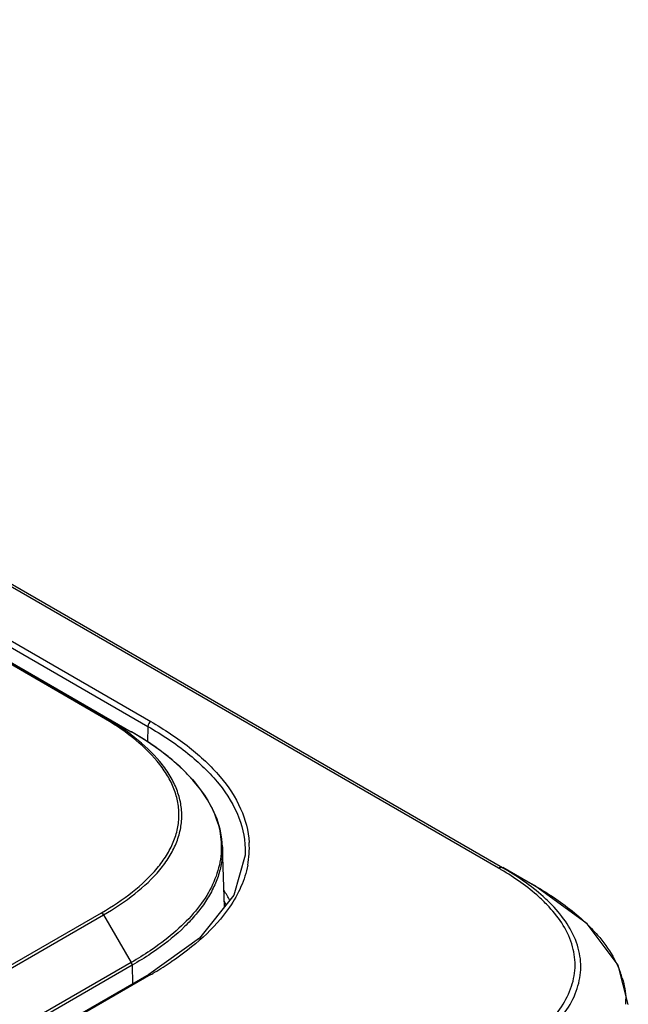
# Model space of a CAD drawing. Header units: inches. Extents: x 0 to 34, y 0 to 22.
# Tile 102 of 103: x 31.755 to 32.342, y 17.767 to 18.717. Entities that reach past the tile are written whole.
import ezdxf

# ---------------------------------------------------------------- set-up
doc = ezdxf.new("R2010")
doc.units = ezdxf.units.IN
doc.header["$LTSCALE"] = 1.87
doc.header["$MEASUREMENT"] = 0
doc.layers.get('0').update_dxf_attribs({"linetype": 'CONTINUOUS'})

msp = doc.modelspace()

# ---------------------------------------------------------------- linework, layer by layer
at = {"color": 7, "linetype": 'CONTINUOUS'}
for p, q in [((32.2168, 17.89878), (27.48854, 20.62882)), ((32.22071, 17.89919), (27.49016, 20.63053)), ((31.8339, 18.04488), (27.68591, 20.43987)), ((31.83584, 18.04509), (27.68785, 20.44008)), ((27.73075, 20.43052), (31.87874, 18.03552)), ((27.73354, 20.43523), (31.88153, 18.04023)), ((27.7148, 20.42533), (31.86279, 18.03034)), ((31.83584, 18.04509), (31.86279, 18.03034)), ((31.87874, 18.03552), (31.8783, 18.02075)), ((31.86281, 18.03032), (31.86279, 18.03034)), ((31.86279, 18.03034), (31.86291, 18.03026)), ((31.95256, 17.86119), (31.9507, 17.91937)), ((31.97264, 17.91323), (31.97258, 17.9113)), ((32.25145, 17.88205), (32.22071, 17.89919)), ((32.22098, 17.89965), (32.25145, 17.88205)), ((32.25148, 17.88204), (32.25145, 17.88205)), ((30.30276, 16.9716), (31.8339, 17.85566)), ((30.30471, 16.96957), (31.83584, 17.85363)), ((31.83584, 17.85363), (31.86279, 17.80776)), ((31.92838, 17.83109), (31.87956, 17.79622)), ((31.86279, 17.80776), (30.33165, 16.9237)), ((31.86363, 17.80506), (30.33249, 16.921)), ((31.86363, 17.80506), (31.86403, 17.78725)), ((31.87956, 17.79622), (30.34842, 16.91216)), ((31.88153, 17.79602), (30.35039, 16.91196))]:
    msp.add_line(p, q, dxfattribs=at)
for points in [[(31.9507, 17.91921), (31.95008, 17.92711), (31.94834, 17.93649), (31.9455, 17.94587), (31.94152, 17.95529), (31.93636, 17.96474), (31.92996, 17.97422), (31.92226, 17.98373), (31.91319, 17.99324), (31.9027, 18.00272), (31.89073, 18.01215), (31.87721, 18.02151), (31.86281, 18.03032)], [(31.97258, 17.91131), (31.96174, 17.87261), (31.92838, 17.83109)], [(32.34204, 17.76703), (32.33234, 17.80513), (32.30239, 17.84485), (32.25148, 17.88204)]]:
    msp.add_lwpolyline(points, dxfattribs=at)
for centre, radius, start, end in [((31.70053, 17.74907), 0.32471, 57.34603, 59.99502), ((31.71596, 17.77355), 0.29578, 56.61006, 57.30377), ((31.72727, 17.79059), 0.27533, 53.7612, 56.62385), ((31.7415, 17.81036), 0.25097, 53.12381, 53.71318), ((31.75147, 17.82354), 0.23444, 50.10725, 53.13893), ((31.76466, 17.83961), 0.21365, 49.23012, 50.05986), ((31.77377, 17.8501), 0.19976, 46.38956, 49.24183), ((31.78679, 17.86395), 0.18074, 45.00666, 46.35086), ((31.79514, 17.87229), 0.16895, 42.57886, 45.01009), ((31.88808, 17.91814), 0.08852, 349.1901, 3.44306), ((32.06356, 17.63386), 0.30605, 59.36391, 59.9529), ((31.85179, 17.81192), 0.11972, 27.66327, 32.96826), ((31.85484, 17.81187), 0.11196, 27.27313, 29.26375), ((32.17642, 17.71496), 0.18083, 44.02413, 46.5816), ((31.71378, 18.08803), 0.33676, 300.61149, 303.84103), ((31.69331, 18.12203), 0.37645, 299.99952, 300.65725), ((32.24983, 17.76699), 0.09013, 16.45675, 20.13092), ((32.26015, 17.76916), 0.07956, 358.68886, 2.16106)]:
    msp.add_arc(centre, radius, start, end, dxfattribs=at)
for points, knots in [([(31.8339, 18.04488), (31.83422, 18.04506), (31.83486, 18.04533), (31.83558, 18.04523), (31.83584, 18.04509)], [0, 0, 0, 0, 0.550344, 1, 1, 1, 1]), ([(31.8339, 17.85566), (31.84436, 17.86171), (31.86371, 17.87442), (31.8845, 17.89373), (31.89686, 17.91061), (31.90358, 17.92346), (31.90775, 17.93674), (31.90916, 17.95027), (31.90775, 17.9638), (31.90358, 17.97708), (31.89686, 17.98993), (31.8845, 18.00681), (31.86371, 18.02612), (31.84437, 18.03883), (31.8339, 18.04488)], [0, 0, 0, 0, 0.14396, 0.274875, 0.335194, 0.392295, 0.446857, 0.499997, 0.553136, 0.607698, 0.6648, 0.725118, 0.856035, 1, 1, 1, 1]), ([(31.83584, 17.85363), (31.84643, 17.85975), (31.866, 17.87261), (31.88701, 17.89216), (31.89949, 17.90923), (31.90628, 17.92224), (31.91049, 17.93567), (31.91191, 17.94936), (31.91049, 17.96304), (31.90628, 17.97648), (31.89949, 17.98948), (31.88701, 18.00656), (31.866, 18.02611), (31.84643, 18.03897), (31.83584, 18.04509)], [0, 0, 0, 0, 0.143972, 0.274872, 0.335183, 0.39228, 0.446846, 0.499996, 0.553146, 0.607712, 0.664811, 0.725121, 0.856023, 1, 1, 1, 1]), ([(31.87874, 18.03552), (31.89219, 18.02776), (31.91697, 18.01138), (31.94768, 17.98208), (31.96824, 17.94922), (31.97288, 17.92478), (31.97264, 17.91323)], [0, 0, 0, 0, 0.289075, 0.550845, 0.784852, 1, 1, 1, 1]), ([(31.88153, 18.04023), (31.89448, 18.03275), (31.91846, 18.017), (31.94856, 17.98905), (31.96958, 17.95794), (31.97575, 17.93465), (31.97643, 17.92346)], [0, 0, 0, 0, 0.287355, 0.549124, 0.784494, 1, 1, 1, 1]), ([(31.91955, 17.9866), (31.92523, 17.9804), (31.93531, 17.96757), (31.94422, 17.94951), (31.94822, 17.93479), (31.94966, 17.92379), (31.94955, 17.91276), (31.94733, 17.89796), (31.94052, 17.87955), (31.92693, 17.85894), (31.90863, 17.83977), (31.89426, 17.8284), (31.88654, 17.82293)], [0, 0, 0, 0, 0.129541, 0.249664, 0.307201, 0.363734, 0.419957, 0.47659, 0.593483, 0.718747, 0.854219, 1, 1, 1, 1]), ([(31.9507, 17.91921), (31.95084, 17.91472), (31.95033, 17.90563), (31.94725, 17.89217), (31.94194, 17.87897), (31.93454, 17.86616), (31.92522, 17.8538), (31.91012, 17.83766), (31.89687, 17.82695), (31.88746, 17.82027)], [0, 0, 0, 0, 0.110219, 0.222152, 0.337637, 0.458076, 0.584317, 0.716774, 1, 1, 1, 1]), ([(32.2168, 17.89878), (32.21715, 17.89897), (32.21833, 17.89956), (32.21988, 17.89964), (32.22071, 17.89919)], [0, 0, 0, 0, 0.294982, 1, 1, 1, 1]), ([(32.26561, 17.86137), (32.26249, 17.86474), (32.24853, 17.87839), (32.23235, 17.88959), (32.21952, 17.89719)], [0, 0, 0, 0, 0.235246, 1, 1, 1, 1]), ([(32.27046, 17.86103), (32.26713, 17.86464), (32.25209, 17.87928), (32.23459, 17.89116), (32.22071, 17.89919)], [0, 0, 0, 0, 0.234672, 1, 1, 1, 1]), ([(32.25145, 17.88205), (32.25607, 17.8794), (32.27343, 17.86888), (32.28982, 17.85661), (32.3007, 17.84631)], [0, 0, 0, 0, 0.262226, 1, 1, 1, 1]), ([(31.96853, 17.88086), (31.9655, 17.87395), (31.94883, 17.84496), (31.92264, 17.82265), (31.90131, 17.80832)], [0, 0, 0, 0, 0.227012, 1, 1, 1, 1]), ([(31.8339, 17.85566), (31.83409, 17.85556), (31.83486, 17.85501), (31.83547, 17.85426), (31.83584, 17.85363)], [0, 0, 0, 0, 0.229267, 1, 1, 1, 1]), ([(32.21681, 17.71244), (32.23243, 17.72144), (32.25414, 17.7365), (32.27634, 17.76171), (32.28722, 17.78143), (32.2918, 17.80239), (32.28842, 17.83132), (32.27573, 17.85042), (32.26561, 17.86137)], [0, 0, 0, 0, 0.290451, 0.419832, 0.538485, 0.649653, 0.759746, 1, 1, 1, 1]), ([(32.22071, 17.70835), (32.23671, 17.71756), (32.25894, 17.73302), (32.28161, 17.75889), (32.2927, 17.77912), (32.29733, 17.8006), (32.29383, 17.83024), (32.28083, 17.84982), (32.27046, 17.86103)], [0, 0, 0, 0, 0.290437, 0.419751, 0.538356, 0.649538, 0.759683, 1, 1, 1, 1]), ([(32.30644, 17.84063), (32.30849, 17.83851), (32.31615, 17.83016), (32.32291, 17.82095), (32.32709, 17.81368)], [0, 0, 0, 0, 0.260116, 1, 1, 1, 1]), ([(31.88654, 17.82293), (31.88466, 17.82159), (31.87693, 17.81626), (31.86893, 17.81131), (31.86279, 17.80776)], [0, 0, 0, 0, 0.24497, 1, 1, 1, 1]), ([(31.88746, 17.82027), (31.88558, 17.81894), (31.87782, 17.81359), (31.86979, 17.80862), (31.86363, 17.80506)], [0, 0, 0, 0, 0.24497, 1, 1, 1, 1]), ([(31.86363, 17.80506), (31.86362, 17.80528), (31.86352, 17.80622), (31.86316, 17.80713), (31.86279, 17.80776)], [0, 0, 0, 0, 0.230395, 1, 1, 1, 1])]:
    msp.add_open_spline(points, degree=3, knots=knots, dxfattribs=at)
for points in [[(31.88153, 18.04023), (31.87995, 18.03932), (31.8788, 18.03735), (31.87874, 18.03552)], [(31.97502, 17.90154), (31.97367, 17.89444), (31.97144, 17.88748), (31.96853, 17.88086)], [(32.32709, 17.81368), (32.32996, 17.80867), (32.33247, 17.80343), (32.33445, 17.79801)], [(31.88153, 17.79602), (31.88096, 17.79635), (31.88013, 17.79655), (31.87956, 17.79622)], [(32.33627, 17.79252), (32.33821, 17.78592), (32.33939, 17.77904), (32.33965, 17.77216)]]:
    msp.add_open_spline(points, degree=3, dxfattribs=at)

doc.saveas('drawing.dxf')
